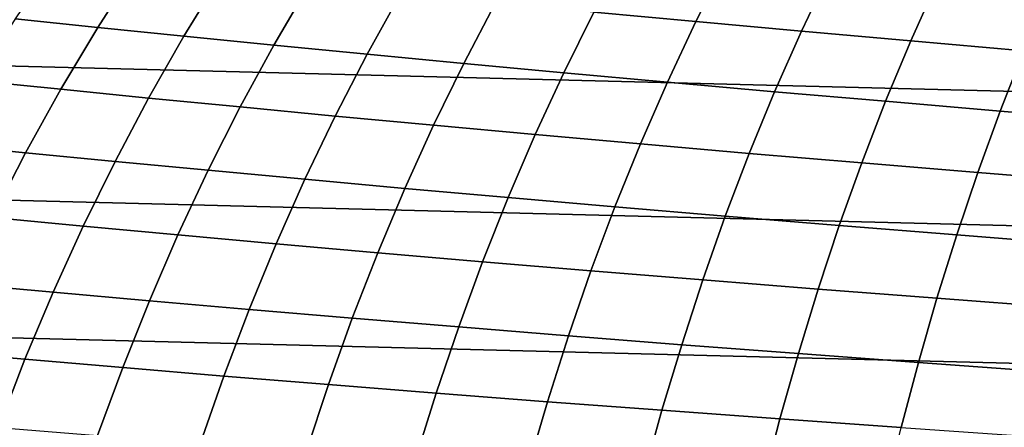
# Model space of a CAD drawing. Header units: metres. Extents: x -23 to 242, y -40 to 23.
# Tile 81 of 256: x -5.68 to 1.83, y 7.81 to 10.92. Entities that reach past the tile are written whole.
import ezdxf

# ---------------------------------------------------------------- set-up
doc = ezdxf.new("R2010")
doc.units = ezdxf.units.M
doc.layers.add('solid_10171013', color=7, linetype='CONTINUOUS')

msp = doc.modelspace()

# ---------------------------------------------------------------- linework, layer by layer
at = {"layer": 'solid_10171013'}
for points in [[(-19.09683, 11.89794), (19.675112, 10.915094), (20.202652, 9.90465), (-19.675173, 10.914987)], [(-0.295079, 11.350973, 252.907135), (-1.058925, 11.422647, 251.882919), (-1.300213, 10.972305, 252.098312), (-0.523165, 10.900263, 253.12146)], [(-4.786955, 11.316651, 246.655365), (-5.402781, 11.381906, 245.507446), (-5.71148, 10.922418, 245.70816), (-5.082636, 10.856726, 246.85817)], [(0.496722, 11.27827, 253.910187), (-0.295079, 11.350973, 252.907135), (-0.523165, 10.900263, 253.12146), (0.281575, 10.827305, 254.12291)], [(-4.143057, 11.250106, 247.78537), (-4.786955, 11.316651, 246.655365), (-5.082636, 10.856726, 246.85817), (-4.425545, 10.789802, 247.98967)], [(1.317131, 11.204601, 254.892288), (0.496722, 11.27827, 253.910187), (0.281575, 10.827305, 254.12291), (1.1146, 10.753504, 255.102921)], [(-3.471835, 11.182335, 248.89595), (-4.143057, 11.250106, 247.78537), (-4.425545, 10.789802, 247.98967), (-3.741042, 10.72172, 249.101212)], [(2.165887, 11.13015, 255.853104), (1.317131, 11.204601, 254.892288), (1.1146, 10.753504, 255.102921), (1.975628, 10.679041, 256.061127)], [(-2.774036, 11.113402, 249.985641), (-3.471835, 11.182335, 248.89595), (-3.741042, 10.72172, 249.101212), (-3.029963, 10.652555, 250.191315)], [(-2.050269, 11.043372, 251.053146), (-2.774036, 11.113402, 249.985641), (-3.029963, 10.652555, 250.191315), (-2.293003, 10.58238, 251.258682)], [(-1.300213, 10.972305, 252.098312), (-2.050269, 11.043372, 251.053146), (-2.293003, 10.58238, 251.258682), (-1.529907, 10.511268, 252.303177)], [(-0.523165, 10.900263, 253.12146), (-1.300213, 10.972305, 252.098312), (-1.529907, 10.511268, 252.303177), (-0.740037, 10.439289, 253.32515)], [(-19.675173, 10.914987), (20.202652, 9.90465), (20.678564, 8.868315), (-20.202705, 9.904541)], [(-5.082636, 10.856726, 246.85817), (-5.71148, 10.922418, 245.70816), (-6.00625, 10.450465, 245.899429), (-5.36471, 10.384746, 247.051239)], [(0.281575, 10.827305, 254.12291), (-0.523165, 10.900263, 253.12146), (-0.740037, 10.439289, 253.32515), (0.077247, 10.366513, 254.324921)], [(-4.425545, 10.789802, 247.98967), (-5.082636, 10.856726, 246.85817), (-5.36471, 10.384746, 247.051239), (-4.694766, 10.317855, 248.184021)], [(1.1146, 10.753504, 255.102921), (0.281575, 10.827305, 254.12291), (0.077247, 10.366513, 254.324921), (0.922481, 10.293025, 255.302765)], [(-3.741042, 10.72172, 249.101212), (-4.425545, 10.789802, 247.98967), (-4.694766, 10.317855, 248.184021), (-3.997337, 10.249878, 249.296295)], [(1.975628, 10.679041, 256.061127), (1.1146, 10.753504, 255.102921), (0.922481, 10.293025, 255.302765), (1.79536, 10.218998, 256.258362)], [(-3.029963, 10.652555, 250.191315), (-3.741042, 10.72172, 249.101212), (-3.997337, 10.249878, 249.296295), (-3.273348, 10.1809, 250.386612)], [(2.863959, 10.604145, 256.996918), (1.975628, 10.679041, 256.061127), (1.79536, 10.218998, 256.258362), (2.695178, 10.144653, 257.191132)], [(-2.293003, 10.58238, 251.258682), (-3.029963, 10.652555, 250.191315), (-3.273348, 10.1809, 250.386612), (-2.523575, 10.111004, 251.453674)], [(-1.529907, 10.511268, 252.303177), (-2.293003, 10.58238, 251.258682), (-2.523575, 10.111004, 251.453674), (-1.747836, 10.040273, 252.497375)], [(-0.740037, 10.439289, 253.32515), (-1.529907, 10.511268, 252.303177), (-1.747836, 10.040273, 252.497375), (-0.945551, 9.968787, 253.518051)], [(-5.36471, 10.384746, 247.051239), (-6.00625, 10.450465, 245.899429), (-6.286909, 9.966743, 246.081177), (-5.633032, 9.901403, 247.234528)], [(0.077247, 10.366513, 254.324921), (-0.740037, 10.439289, 253.32515), (-0.945551, 9.968787, 253.518051), (-0.116143, 9.896628, 254.516083)], [(-4.694766, 10.317855, 248.184021), (-5.36471, 10.384746, 247.051239), (-5.633032, 9.901403, 247.234528), (-4.950605, 9.834957, 248.368332)], [(0.922481, 10.293025, 255.302765), (0.077247, 10.366513, 254.324921), (-0.116143, 9.896628, 254.516083), (0.740867, 9.823887, 255.491745)], [(-3.997337, 10.249878, 249.296295), (-4.694766, 10.317855, 248.184021), (-4.950605, 9.834957, 248.368332), (-4.240637, 9.767498, 249.48114)], [(1.79536, 10.218998, 256.258362), (0.922481, 10.293025, 255.302765), (0.740867, 9.823887, 255.491745), (1.625152, 9.750734, 256.444733)], [(-3.273348, 10.1809, 250.386612), (-3.997337, 10.249878, 249.296295), (-4.240637, 9.767498, 249.48114), (-3.504135, 9.699121, 250.571503)], [(2.695178, 10.144653, 257.191132), (1.79536, 10.218998, 256.258362), (1.625152, 9.750734, 256.444733), (2.536004, 9.67738, 257.374512)], [(-2.523575, 10.111004, 251.453674), (-3.273348, 10.1809, 250.386612), (-3.504135, 9.699121, 250.571503), (-2.741961, 9.62992, 251.638123)], [(-1.747836, 10.040273, 252.497375), (-2.523575, 10.111004, 251.453674), (-2.741961, 9.62992, 251.638123), (-1.953998, 9.559987, 252.680908)], [(-0.945551, 9.968787, 253.518051), (-1.747836, 10.040273, 252.497375), (-1.953998, 9.559987, 252.680908), (-1.13973, 9.489414, 253.700226)], [(-5.633032, 9.901403, 247.234528), (-6.286909, 9.966743, 246.081177), (-6.553354, 9.471944, 246.253372), (-5.887528, 9.407385, 247.40802)], [(-0.116143, 9.896628, 254.516083), (-0.945551, 9.968787, 253.518051), (-1.13973, 9.489414, 253.700226), (-0.298639, 9.418291, 254.696457)], [(-20.202705, 9.904541), (20.678564, 8.868315), (21.101294, 7.809244), (-20.678612, 8.868203)], [(-4.950605, 9.834957, 248.368332), (-5.633032, 9.901403, 247.234528), (-5.887528, 9.407385, 247.40802), (-5.193024, 9.341784, 248.542648)], [(-4.240637, 9.767498, 249.48114), (-4.950605, 9.834957, 248.368332), (-5.193024, 9.341784, 248.542648), (-4.470932, 9.275248, 249.655807)], [(0.740867, 9.823887, 255.491745), (-0.116143, 9.896628, 254.516083), (-0.298639, 9.418291, 254.696457), (0.569694, 9.346717, 255.669922)], [(-3.504135, 9.699121, 250.571503), (-4.240637, 9.767498, 249.48114), (-4.470932, 9.275248, 249.655807), (-3.722346, 9.207876, 250.746033)], [(1.625152, 9.750734, 256.444733), (0.740867, 9.823887, 255.491745), (0.569694, 9.346717, 255.669922), (1.464926, 9.274858, 256.620331)], [(-2.741961, 9.62992, 251.638123), (-3.504135, 9.699121, 250.571503), (-3.722346, 9.207876, 250.746033), (-2.948206, 9.139776, 251.812088)], [(2.536004, 9.67738, 257.374512), (1.625152, 9.750734, 256.444733), (1.464926, 9.274858, 256.620331), (2.386343, 9.202912, 257.54715)], [(-1.953998, 9.559987, 252.680908), (-2.741961, 9.62992, 251.638123), (-2.948206, 9.139776, 251.812088), (-2.148464, 9.071047, 252.853867)], [(-1.13973, 9.489414, 253.700226), (-1.953998, 9.559987, 252.680908), (-2.148464, 9.071047, 252.853867), (-1.322666, 9.00179, 253.87175)], [(-0.298639, 9.418291, 254.696457), (-1.13973, 9.489414, 253.700226), (-1.322666, 9.00179, 253.87175), (-0.470353, 8.932105, 254.866165)], [(-5.193024, 9.341784, 248.542648), (-5.887528, 9.407385, 247.40802), (-6.128126, 8.903375, 247.571732), (-5.42198, 8.839016, 248.706985)], [(0.569694, 9.346717, 255.669922), (-0.298639, 9.418291, 254.696457), (-0.470353, 8.932105, 254.866165), (0.408837, 8.862101, 255.837418)], [(-4.470932, 9.275248, 249.655807), (-5.193024, 9.341784, 248.542648), (-5.42198, 8.839016, 248.706985), (-4.688212, 8.773796, 249.820312)], [(1.464926, 9.274858, 256.620331), (0.569694, 9.346717, 255.669922), (0.408837, 8.862101, 255.837418), (1.314542, 8.791935, 256.785278)], [(-3.722346, 9.207876, 250.746033), (-4.470932, 9.275248, 249.655807), (-4.688212, 8.773796, 249.820312), (-3.927996, 8.707827, 250.910278)], [(2.386343, 9.202912, 257.54715), (1.464926, 9.274858, 256.620331), (1.314542, 8.791935, 256.785278), (2.246049, 8.721792, 257.709198)], [(-2.948206, 9.139776, 251.812088), (-3.722346, 9.207876, 250.746033), (-3.927996, 8.707827, 250.910278), (-3.142354, 8.64122, 251.975647)], [(-2.148464, 9.071047, 252.853867), (-2.948206, 9.139776, 251.812088), (-3.142354, 8.64122, 251.975647), (-2.331303, 8.574086, 253.016327)], [(-1.322666, 9.00179, 253.87175), (-2.148464, 9.071047, 252.853867), (-2.331303, 8.574086, 253.016327), (-1.494447, 8.506535, 254.032745)], [(-0.470353, 8.932105, 254.866165), (-1.322666, 9.00179, 253.87175), (-1.494447, 8.506535, 254.032745), (-0.631392, 8.438676, 255.025314)], [(0.408837, 8.862101, 255.837418), (-0.470353, 8.932105, 254.866165), (-0.631392, 8.438676, 255.025314), (0.258173, 8.370622, 255.99437)], [(-20.678612, 8.868203), (21.101294, 7.809244), (21.469736, 6.730536), (-21.101337, 7.809125)], [(-5.42198, 8.839016, 248.706985), (-6.128126, 8.903375, 247.571732), (-6.354757, 8.390058, 247.725632), (-5.637437, 8.327329, 248.861328)], [(1.314542, 8.791935, 256.785278), (0.408837, 8.862101, 255.837418), (0.258173, 8.370622, 255.99437), (1.173867, 8.302526, 256.939697)], [(-4.688212, 8.773796, 249.820312), (-5.42198, 8.839016, 248.706985), (-5.637437, 8.327329, 248.861328), (-4.89247, 8.263813, 249.974686)], [(2.246049, 8.721792, 257.709198), (1.314542, 8.791935, 256.785278), (1.173867, 8.302526, 256.939697), (2.114977, 8.234559, 257.860809)], [(-3.927996, 8.707827, 250.910278), (-4.688212, 8.773796, 249.820312), (-4.89247, 8.263813, 249.974686), (-4.121109, 8.19963, 251.064285)], [(-3.142354, 8.64122, 251.975647), (-3.927996, 8.707827, 250.910278), (-4.121109, 8.19963, 251.064285), (-3.324455, 8.1349, 252.128876)], [(-2.331303, 8.574086, 253.016327), (-3.142354, 8.64122, 251.975647), (-3.324455, 8.1349, 252.128876), (-2.502587, 8.069741, 253.168396)], [(-1.494447, 8.506535, 254.032745), (-2.331303, 8.574086, 253.016327), (-2.502587, 8.069741, 253.168396), (-1.655171, 8.004272, 254.183304)], [(-0.631392, 8.438676, 255.025314), (-1.494447, 8.506535, 254.032745), (-1.655171, 8.004272, 254.183304), (-0.78187, 7.938606, 255.174011)], [(0.258173, 8.370622, 255.99437), (-0.631392, 8.438676, 255.025314), (-0.78187, 7.938606, 255.174011), (0.117572, 7.872867, 256.1409)], [(-5.637437, 8.327329, 248.861328), (-6.354757, 8.390058, 247.725632), (-6.567353, 7.868119, 247.86972), (-5.839359, 7.8074, 249.005707)], [(1.173867, 8.302526, 256.939697), (0.258173, 8.370622, 255.99437), (0.117572, 7.872867, 256.1409), (1.042756, 7.807198, 257.083771)], [(-4.89247, 8.263813, 249.974686), (-5.637437, 8.327329, 248.861328), (-5.839359, 7.8074, 249.005707), (-5.083701, 7.745967, 250.118973)], [(-4.121109, 8.19963, 251.064285), (-4.89247, 8.263813, 249.974686), (-5.083701, 7.745967, 250.118973), (-4.301708, 7.683947, 251.208084)], [(2.114977, 8.234559, 257.860809), (1.173867, 8.302526, 256.939697), (1.042756, 7.807198, 257.083771), (1.992973, 7.741755, 258.002136)], [(-3.324455, 8.1349, 252.128876), (-4.121109, 8.19963, 251.064285), (-4.301708, 7.683947, 251.208084), (-3.494557, 7.621466, 252.27182)], [(-2.502587, 8.069741, 253.168396), (-3.324455, 8.1349, 252.128876), (-3.494557, 7.621466, 252.27182), (-2.662391, 7.558649, 253.31015)], [(-1.655171, 8.004272, 254.183304), (-2.502587, 8.069741, 253.168396), (-2.662391, 7.558649, 253.31015), (-1.804932, 7.495619, 254.323517)], [(-0.78187, 7.938606, 255.174011), (-1.655171, 8.004272, 254.183304), (-1.804932, 7.495619, 254.323517), (-0.921902, 7.432502, 255.312378)], [(0.117572, 7.872867, 256.1409), (-0.78187, 7.938606, 255.174011), (-0.921902, 7.432502, 255.312378), (-0.013096, 7.369421, 256.27713)], [(1.042756, 7.807198, 257.083771), (0.117572, 7.872867, 256.1409), (-0.013096, 7.369421, 256.27713), (0.921069, 7.306513, 257.21759)]]:
    msp.add_3dface(points, dxfattribs=at)

doc.saveas('drawing.dxf')
